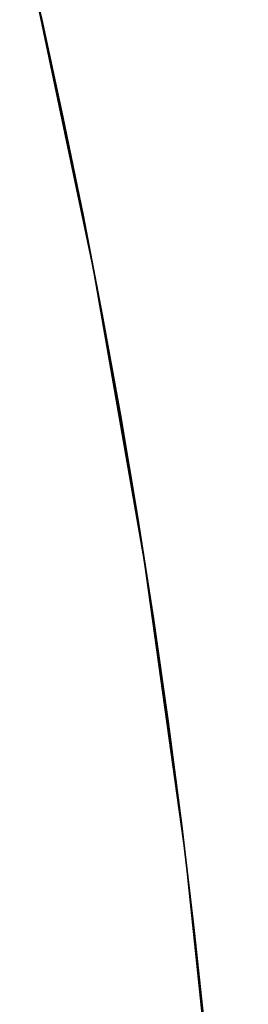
# Model space of a CAD drawing. Extents: x -3378 to 3007, y -425 to 173.
# Tile 170 of 256: x -1085.119 to -1084.721, y 75.549 to 77.268. Entities that reach past the tile are written whole.
import ezdxf

# ---------------------------------------------------------------- set-up
doc = ezdxf.new("R2010")
doc.units = 0
doc.layers.add('PREDEFINITO', color=7, linetype='CONTINUOUS')

msp = doc.modelspace()

# ---------------------------------------------------------------- linework, layer by layer
at = {"layer": 'PREDEFINITO'}
for p, q in [((-1085.0806, 77.2679, 2564.7801), (-1085.119, 77.4353, 2564.8574)), ((-1085.119, 77.4353, 2579.308), (-1085.0806, 77.2679, 2579.3853)), ((-1085.119, 77.4353, 2155.225), (-1085.0806, 77.2679, 2155.3022)), ((-1085.0806, 77.2679, 2988.8632), (-1085.119, 77.4353, 2988.9405)), ((-1085.119, 77.4353, 3003.3911), (-1085.0806, 77.2679, 3003.4684)), ((-1085.0545, 77.1484, 3064.666), (-1085.1084, 77.3899, 3064.6121)), ((-1084.9901, 76.8321, 2115), (-1085.0966, 77.3388, 2115)), ((-1084.9901, 76.8321, 2589.9994), (-1085.0966, 77.3388, 2589.9994)), ((-1084.9901, 76.8321, 2352.4979), (-1085.0966, 77.3388, 2352.4979)), ((-1085.0438, 77.098, 2564.7065), (-1085.0806, 77.2679, 2564.7801)), ((-1085.0806, 77.2679, 2579.3853), (-1085.0438, 77.098, 2579.4589)), ((-1085.0438, 77.098, 2140.6234), (-1085.0806, 77.2679, 2140.6971)), ((-1085.0806, 77.2679, 2155.3022), (-1085.0438, 77.098, 2155.3759)), ((-1085.0438, 77.098, 2988.7896), (-1085.0806, 77.2679, 2988.8632)), ((-1085.0806, 77.2679, 3003.4684), (-1085.0438, 77.098, 3003.542)), ((-1085.0044, 76.9052, 3064.7161), (-1085.0545, 77.1484, 3064.666)), ((-1085.0086, 76.9264, 2564.6367), (-1085.0438, 77.098, 2564.7065)), ((-1085.0438, 77.098, 2579.4589), (-1085.0086, 76.9264, 2579.5287)), ((-1085.0086, 76.9264, 2140.5537), (-1085.0438, 77.098, 2140.6234)), ((-1085.0438, 77.098, 2155.3759), (-1085.0086, 76.9264, 2155.4456)), ((-1085.0086, 76.9264, 2988.7198), (-1085.0438, 77.098, 2988.7896)), ((-1085.0438, 77.098, 3003.542), (-1085.0086, 76.9264, 3003.6118)), ((-1084.9752, 76.7529, 2564.5709), (-1085.0086, 76.9264, 2564.6367)), ((-1085.0086, 76.9264, 2579.5287), (-1084.9752, 76.7529, 2579.5945)), ((-1084.9752, 76.7529, 2140.4878), (-1085.0086, 76.9264, 2140.5537)), ((-1085.0086, 76.9264, 2155.4456), (-1084.9752, 76.7529, 2155.5115)), ((-1084.9752, 76.7529, 2988.654), (-1085.0086, 76.9264, 2988.7198)), ((-1085.0086, 76.9264, 3003.6118), (-1084.9752, 76.7529, 3003.6776)), ((-1084.959, 76.665, 3064.7615), (-1085.0044, 76.9052, 3064.7161)), ((-1084.9012, 76.322, 2115), (-1084.9901, 76.8321, 2115)), ((-1084.9012, 76.322, 2589.9994), (-1084.9901, 76.8321, 2589.9994)), ((-1084.9012, 76.322, 2352.4979), (-1084.9901, 76.8321, 2352.4979)), ((-1084.9435, 76.5777, 2564.509), (-1084.9752, 76.7529, 2564.5709)), ((-1084.9752, 76.7529, 2579.5945), (-1084.9435, 76.5777, 2579.6564)), ((-1084.9435, 76.5777, 2140.4259), (-1084.9752, 76.7529, 2140.4878)), ((-1084.9752, 76.7529, 2155.5115), (-1084.9435, 76.5777, 2155.5733)), ((-1084.9435, 76.5777, 2988.5921), (-1084.9752, 76.7529, 2988.654)), ((-1084.9752, 76.7529, 3003.6776), (-1084.9435, 76.5777, 3003.7395)), ((-1084.9174, 76.4233, 3064.8031), (-1084.959, 76.665, 3064.7615)), ((-1084.9138, 76.4008, 2564.4511), (-1084.9435, 76.5777, 2564.509)), ((-1084.9435, 76.5777, 2579.6564), (-1084.9138, 76.4008, 2579.7143)), ((-1084.9138, 76.4008, 2140.3681), (-1084.9435, 76.5777, 2140.4259)), ((-1084.9435, 76.5777, 2155.5733), (-1084.9138, 76.4008, 2155.6312)), ((-1084.9138, 76.4008, 2988.5342), (-1084.9435, 76.5777, 2988.5921)), ((-1084.9435, 76.5777, 3003.7395), (-1084.9138, 76.4008, 3003.7974)), ((-1084.8797, 76.1804, 3064.8408), (-1084.9174, 76.4233, 3064.8031)), ((-1084.8859, 76.2223, 2564.3973), (-1084.9138, 76.4008, 2564.4511)), ((-1084.9138, 76.4008, 2579.7143), (-1084.8859, 76.2223, 2579.7682)), ((-1084.8859, 76.2223, 2140.3142), (-1084.9138, 76.4008, 2140.3681)), ((-1084.9138, 76.4008, 2155.6312), (-1084.8859, 76.2223, 2155.6851)), ((-1084.8859, 76.2223, 2988.4803), (-1084.9138, 76.4008, 2988.5342)), ((-1084.9138, 76.4008, 3003.7974), (-1084.8859, 76.2223, 3003.8512)), ((-1084.8299, 75.8091, 2115), (-1084.9012, 76.322, 2115)), ((-1084.8299, 75.8091, 2589.9994), (-1084.9012, 76.322, 2589.9994)), ((-1084.8299, 75.8091, 2352.4979), (-1084.9012, 76.322, 2352.4979)), ((-1084.8601, 76.0422, 2564.3475), (-1084.8859, 76.2223, 2564.3973)), ((-1084.8859, 76.2223, 2579.7682), (-1084.8601, 76.0422, 2579.8179)), ((-1084.8601, 76.0422, 2140.2644), (-1084.8859, 76.2223, 2140.3142)), ((-1084.8859, 76.2223, 2155.6851), (-1084.8601, 76.0422, 2155.7349)), ((-1084.8601, 76.0422, 2988.4306), (-1084.8859, 76.2223, 2988.4803)), ((-1084.8859, 76.2223, 3003.8512), (-1084.8601, 76.0422, 3003.901)), ((-1084.8459, 75.9364, 3064.8746), (-1084.8797, 76.1804, 3064.8408)), ((-1084.8363, 75.8606, 2564.3018), (-1084.8601, 76.0422, 2564.3475)), ((-1084.8601, 76.0422, 2579.8179), (-1084.8363, 75.8606, 2579.8636)), ((-1084.8363, 75.8606, 2140.2188), (-1084.8601, 76.0422, 2140.2644)), ((-1084.8601, 76.0422, 2155.7349), (-1084.8363, 75.8606, 2155.7805)), ((-1084.8363, 75.8606, 2988.3849), (-1084.8601, 76.0422, 2988.4306)), ((-1084.8601, 76.0422, 3003.901), (-1084.8363, 75.8606, 3003.9467)), ((-1084.8167, 75.6967, 3064.9038), (-1084.8459, 75.9364, 3064.8746)), ((-1084.8146, 75.6776, 2564.2604), (-1084.8363, 75.8606, 2564.3018)), ((-1084.8363, 75.8606, 2579.8636), (-1084.8146, 75.6776, 2579.9051)), ((-1084.8146, 75.6776, 2140.1773), (-1084.8363, 75.8606, 2140.2188)), ((-1084.8363, 75.8606, 2155.7805), (-1084.8146, 75.6776, 2155.822)), ((-1084.8146, 75.6776, 2988.3435), (-1084.8363, 75.8606, 2988.3849)), ((-1084.8363, 75.8606, 3003.9467), (-1084.8146, 75.6776, 3003.9881)), ((-1084.7764, 75.294, 2115), (-1084.8299, 75.8091, 2115)), ((-1084.7764, 75.294, 2589.9994), (-1084.8299, 75.8091, 2589.9994)), ((-1084.7764, 75.294, 2352.4979), (-1084.8299, 75.8091, 2352.4979)), ((-1084.7913, 75.4561, 3064.9292), (-1084.8167, 75.6967, 3064.9038)), ((-1084.795, 75.4937, 2564.2232), (-1084.8146, 75.6776, 2564.2604)), ((-1084.8146, 75.6776, 2579.9051), (-1084.795, 75.4937, 2579.9422)), ((-1084.795, 75.4937, 2140.1401), (-1084.8146, 75.6776, 2140.1773)), ((-1084.8146, 75.6776, 2155.822), (-1084.795, 75.4937, 2155.8592)), ((-1084.795, 75.4937, 2988.3063), (-1084.8146, 75.6776, 2988.3435)), ((-1084.8146, 75.6776, 3003.9881), (-1084.795, 75.4937, 3004.0253))]:
    msp.add_line(p, q, dxfattribs=at)
for centre in [(-1069.7206, 74.001, 1255), (-1069.7206, 74.001, 3155), (-1069.7206, 74.001, 2205)]:
    msp.add_circle(centre, 15, dxfattribs=at)

doc.saveas('drawing.dxf')
